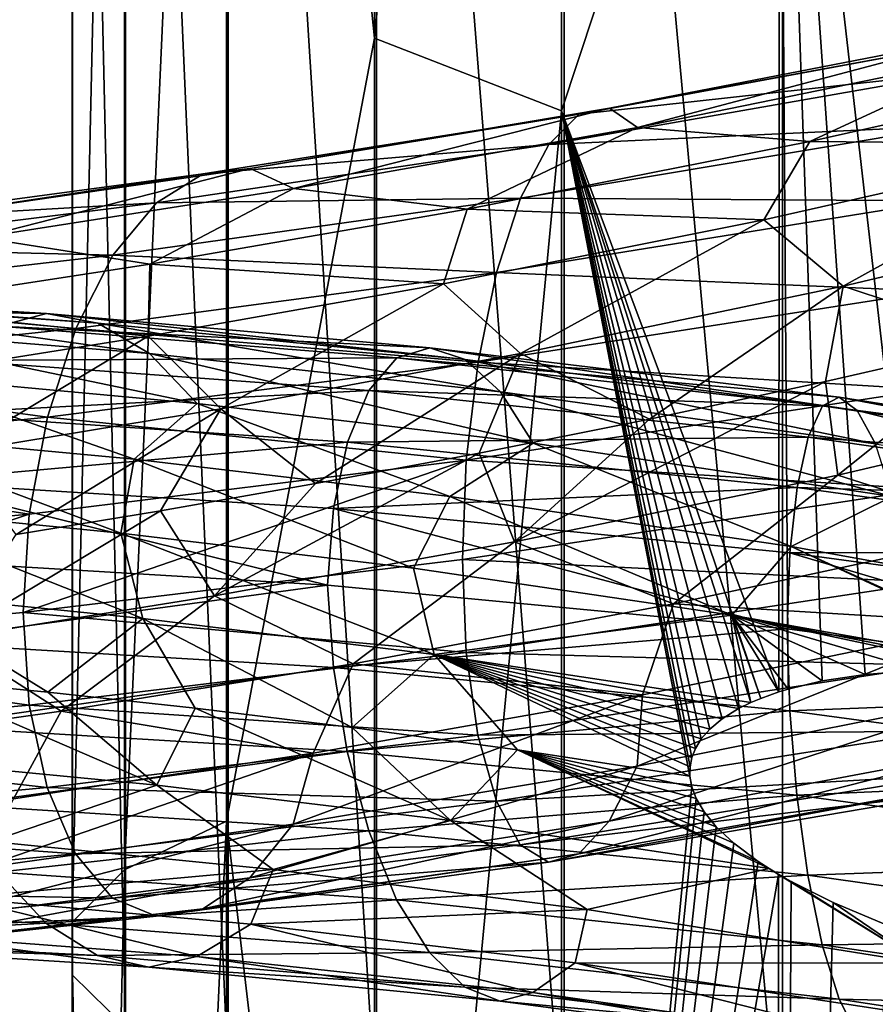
# Model space of a CAD drawing. Header units: metres. Extents: x -109 to 109, y -452 to 89.
# Tile 223 of 256: x -9 to -3, y -245 to -238. Entities that reach past the tile are written whole.
import ezdxf

# ---------------------------------------------------------------- set-up
doc = ezdxf.new("R2010")
doc.units = ezdxf.units.M
doc.layers.add('solid_k244270000c71_000_02', color=7, linetype='CONTINUOUS')

msp = doc.modelspace()

# ---------------------------------------------------------------- linework, layer by layer
at = {"layer": 'solid_k244270000c71_000_02'}
for points in [[(-6.320303, -223.605194, 859.377258), (-6.320303, -238.226547, 857.019226), (-7.364774, -228.048416, 860.236328)], [(-5.004338, -224.289871, 858.095764), (-6.320303, -238.226547, 857.019226), (-6.320303, -223.605194, 859.377258)], [(-5.004338, -224.289871, 858.095764), (-4.999055, -238.740402, 855.699951), (-6.320303, -238.226547, 857.019226)], [(-3.458888, -234.088364, 855.689087), (-4.999055, -238.740402, 855.699951), (-5.004338, -224.289871, 858.095764)], [(-7.364774, -228.048416, 860.236328), (-8.086726, -244.098663, 858.892517), (-8.086726, -228.261978, 861.848022)], [(-7.364774, -228.048416, 860.236328), (-7.364774, -243.75528, 857.303467), (-8.086726, -244.098663, 858.892517)], [(-6.320303, -238.226547, 857.019226), (-7.364774, -243.75528, 857.303467), (-7.364774, -228.048416, 860.236328)], [(-8.086726, -228.261978, 861.848022), (-8.454546, -244.466278, 860.59375), (-8.454546, -228.490616, 863.573364)], [(-8.086726, -228.261978, 861.848022), (-8.086726, -244.098663, 858.892517), (-8.454546, -244.466278, 860.59375)], [(-8.454546, -228.490616, 863.573364), (-8.452125, -244.84201, 862.332458), (-8.452125, -228.724289, 865.336792)], [(-8.454546, -228.490616, 863.573364), (-8.454546, -244.466278, 860.59375), (-8.452125, -244.84201, 862.332458)], [(-8.452125, -228.724289, 865.336792), (-8.079568, -245.209412, 864.032654), (-8.079568, -228.952789, 867.061157)], [(-8.452125, -228.724289, 865.336792), (-8.452125, -244.84201, 862.332458), (-8.079568, -245.209412, 864.032654)], [(-8.079568, -228.952789, 867.061157), (-7.353192, -245.552383, 865.619812), (-7.353192, -229.166107, 868.670898)], [(-8.079568, -228.952789, 867.061157), (-8.079568, -245.209412, 864.032654), (-7.353192, -245.552383, 865.619812)], [(-7.353192, -229.166107, 868.670898), (-6.304805, -245.855911, 867.024475), (-6.304805, -229.354889, 870.095459)], [(-7.353192, -229.166107, 868.670898), (-7.353192, -245.552383, 865.619812), (-6.304805, -245.855911, 867.024475)], [(-6.304805, -229.354889, 870.095459), (-4.980319, -246.106705, 868.185059), (-4.980319, -229.510864, 871.272583)], [(-6.304805, -229.354889, 870.095459), (-6.304805, -245.855911, 867.024475), (-4.980319, -246.106705, 868.185059)], [(-4.980319, -229.510864, 871.272583), (-3.437735, -246.293793, 869.050842), (-3.437735, -229.627228, 872.150635)], [(-4.980319, -229.510864, 871.272583), (-4.980319, -246.106705, 868.185059), (-3.437735, -246.293793, 869.050842)], [(-3.437735, -229.627228, 872.150635), (-1.744606, -246.408966, 869.583801), (-1.744606, -229.698853, 872.691162)], [(-3.437735, -229.627228, 872.150635), (-3.437735, -246.293793, 869.050842), (-1.744606, -246.408966, 869.583801)], [(-3.458888, -234.088364, 855.689087), (-3.462888, -242.841232, 853.902893), (-4.999055, -238.740402, 855.699951)], [(-3.398583, -242.821747, 853.878235), (-3.462888, -242.841232, 853.902893), (-3.458888, -234.088364, 855.689087)], [(-3.158262, -242.764343, 853.788269), (-3.398583, -242.821747, 853.878235), (-3.458888, -234.088364, 855.689087)], [(-2.855266, -242.71788, 853.681335), (-3.158262, -242.764343, 853.788269), (-3.458888, -234.088364, 855.689087)], [(-2.473017, -242.688492, 853.558594), (-2.855266, -242.71788, 853.681335), (-3.458888, -234.088364, 855.689087)], [(-1.767249, -234.29541, 855.092834), (-2.473017, -242.688492, 853.558594), (-3.458888, -234.088364, 855.689087)], [(-1.977623, -238.19986, 884.179749), (-4.462523, -238.856018, 882.810852), (-4.661144, -238.720474, 883.480408)], [(-1.977623, -238.19986, 884.179749), (-4.661144, -238.720474, 883.480408), (-2.068511, -238.245834, 884.891724)], [(-1.977623, -238.19986, 884.179749), (-1.893353, -238.333374, 883.485901), (-4.462523, -238.856018, 882.810852)], [(-6.320303, -238.226547, 857.019226), (-6.320303, -252.625839, 853.554443), (-7.364774, -243.75528, 857.303467)], [(-4.999055, -238.740402, 855.699951), (-6.320303, -252.625839, 853.554443), (-6.320303, -238.226547, 857.019226)], [(-2.068511, -238.245834, 884.891724), (-4.875361, -238.763687, 884.165649), (-2.159432, -238.463394, 885.571289)], [(-4.661144, -238.720474, 883.480408), (-4.875361, -238.763687, 884.165649), (-2.068511, -238.245834, 884.891724)], [(-3.245779, -238.956558, 882.536011), (-4.462523, -238.856018, 882.810852), (-1.893353, -238.333374, 883.485901)], [(-0.722674, -238.391327, 883.006592), (-3.245779, -238.956558, 882.536011), (-1.893353, -238.333374, 883.485901)], [(-1.19967, -238.975159, 882.41748), (-3.245779, -238.956558, 882.536011), (-0.722674, -238.391327, 883.006592)], [(-2.159432, -238.463394, 885.571289), (-5.089657, -238.97789, 884.817993), (-2.243801, -238.844498, 886.16748)], [(-4.875361, -238.763687, 884.165649), (-5.089657, -238.97789, 884.817993), (-2.159432, -238.463394, 885.571289)], [(-4.875361, -238.763687, 884.165649), (-7.529139, -239.183731, 882.960693), (-5.089657, -238.97789, 884.817993)], [(-7.198317, -239.147369, 882.323181), (-7.529139, -239.183731, 882.960693), (-4.875361, -238.763687, 884.165649)], [(-4.661144, -238.720474, 883.480408), (-6.891582, -239.288391, 881.697571), (-7.198317, -239.147369, 882.323181)], [(-4.661144, -238.720474, 883.480408), (-7.198317, -239.147369, 882.323181), (-4.875361, -238.763687, 884.165649)], [(-4.661144, -238.720474, 883.480408), (-4.462523, -238.856018, 882.810852), (-6.891582, -239.288391, 881.697571)], [(-4.999055, -238.740402, 855.699951), (-4.999055, -252.96637, 852.220215), (-6.320303, -252.625839, 853.554443)], [(-4.078333, -243.512192, 854.061279), (-4.999055, -252.96637, 852.220215), (-4.999055, -238.740402, 855.699951)], [(-4.091895, -243.437347, 854.086243), (-4.078333, -243.512192, 854.061279), (-4.999055, -238.740402, 855.699951)], [(-4.09132, -243.370392, 854.10144), (-4.091895, -243.437347, 854.086243), (-4.999055, -238.740402, 855.699951)], [(-4.078543, -243.305298, 854.109253), (-4.09132, -243.370392, 854.10144), (-4.999055, -238.740402, 855.699951)], [(-4.05297, -243.24054, 854.109924), (-4.078543, -243.305298, 854.109253), (-4.999055, -238.740402, 855.699951)], [(-4.011644, -243.173538, 854.102478), (-4.05297, -243.24054, 854.109924), (-4.999055, -238.740402, 855.699951)], [(-3.950652, -243.104019, 854.085266), (-4.011644, -243.173538, 854.102478), (-4.999055, -238.740402, 855.699951)], [(-3.864721, -243.032196, 854.056152), (-3.950652, -243.104019, 854.085266), (-4.999055, -238.740402, 855.699951)], [(-3.74818, -242.959579, 854.012878), (-3.864721, -243.032196, 854.056152), (-4.999055, -238.740402, 855.699951)], [(-3.661731, -242.916855, 853.979736), (-3.74818, -242.959579, 854.012878), (-4.999055, -238.740402, 855.699951)], [(-3.59193, -242.887222, 853.952759), (-3.661731, -242.916855, 853.979736), (-4.999055, -238.740402, 855.699951)], [(-3.462888, -242.841232, 853.902893), (-3.59193, -242.887222, 853.952759), (-4.999055, -238.740402, 855.699951)], [(-5.665453, -239.432983, 881.629822), (-6.891582, -239.288391, 881.697571), (-4.462523, -238.856018, 882.810852)], [(-3.245779, -238.956558, 882.536011), (-5.665453, -239.432983, 881.629822), (-4.462523, -238.856018, 882.810852)], [(-2.243801, -238.844498, 886.16748), (-5.28851, -239.355194, 885.388611), (-2.315577, -239.374298, 886.634705)], [(-5.089657, -238.97789, 884.817993), (-5.28851, -239.355194, 885.388611), (-2.243801, -238.844498, 886.16748)], [(-5.089657, -238.97789, 884.817993), (-7.86008, -239.390076, 883.564941), (-5.28851, -239.355194, 885.388611)], [(-7.529139, -239.183731, 882.960693), (-7.86008, -239.390076, 883.564941), (-5.089657, -238.97789, 884.817993)], [(-3.569554, -239.509201, 881.889709), (-5.665453, -239.432983, 881.629822), (-3.245779, -238.956558, 882.536011)], [(-1.19967, -238.975159, 882.41748), (-3.569554, -239.509201, 881.889709), (-3.245779, -238.956558, 882.536011)], [(-3.009656, -239.976089, 881.644836), (-3.569554, -239.509201, 881.889709), (-1.19967, -238.975159, 882.41748)], [(-3.009656, -239.976089, 881.644836), (-1.19967, -238.975159, 882.41748), (-0.635842, -239.415878, 882.085144)], [(-7.529139, -239.183731, 882.960693), (-9.948308, -239.509109, 881.315125), (-7.86008, -239.390076, 883.564941)], [(-9.51119, -239.483597, 880.74469), (-9.948308, -239.509109, 881.315125), (-7.529139, -239.183731, 882.960693)], [(-7.198317, -239.147369, 882.323181), (-9.105901, -239.633438, 880.180908), (-9.51119, -239.483597, 880.74469)], [(-7.198317, -239.147369, 882.323181), (-9.51119, -239.483597, 880.74469), (-7.529139, -239.183731, 882.960693)], [(-7.198317, -239.147369, 882.323181), (-6.891582, -239.288391, 881.697571), (-9.105901, -239.633438, 880.180908)], [(-7.905975, -239.821869, 880.314575), (-9.105901, -239.633438, 880.180908), (-6.891582, -239.288391, 881.697571)], [(-5.665453, -239.432983, 881.629822), (-7.905975, -239.821869, 880.314575), (-6.891582, -239.288391, 881.697571)], [(-7.86008, -239.390076, 883.564941), (-10.385583, -239.703293, 881.852051), (-8.167173, -239.759003, 884.090576)], [(-9.948308, -239.509109, 881.315125), (-10.385583, -239.703293, 881.852051), (-7.86008, -239.390076, 883.564941)], [(-5.28851, -239.355194, 885.388611), (-8.167173, -239.759003, 884.090576), (-5.457683, -239.880966, 885.833557)], [(-7.86008, -239.390076, 883.564941), (-8.167173, -239.759003, 884.090576), (-5.28851, -239.355194, 885.388611)], [(-5.28851, -239.355194, 885.388611), (-5.457683, -239.880966, 885.833557), (-2.315577, -239.374298, 886.634705)], [(-2.315577, -239.374298, 886.634705), (-5.457683, -239.880966, 885.833557), (-2.370915, -240.011459, 886.949463)], [(-5.831563, -239.960403, 880.964233), (-7.905975, -239.821869, 880.314575), (-5.665453, -239.432983, 881.629822)], [(-3.569554, -239.509201, 881.889709), (-5.831563, -239.960403, 880.964233), (-5.665453, -239.432983, 881.629822)], [(-3.009656, -239.976089, 881.644836), (-0.635842, -239.415878, 882.085144), (-1.858968, -240.358719, 881.680908)], [(-5.28959, -240.451462, 880.799255), (-5.831563, -239.960403, 880.964233), (-3.569554, -239.509201, 881.889709)], [(-5.28959, -240.451462, 880.799255), (-3.569554, -239.509201, 881.889709), (-3.009656, -239.976089, 881.644836)], [(-7.905975, -239.821869, 880.314575), (-9.895583, -240.127304, 878.628784), (-9.105901, -239.633438, 880.180908)], [(-10.385583, -239.703293, 881.852051), (-10.791348, -240.059387, 882.314941), (-8.167173, -239.759003, 884.090576)], [(-8.167173, -239.759003, 884.090576), (-10.791348, -240.059387, 882.314941), (-8.428431, -240.27626, 884.496887)], [(-8.167173, -239.759003, 884.090576), (-8.428431, -240.27626, 884.496887), (-5.457683, -239.880966, 885.833557)], [(-7.918909, -240.330643, 879.667908), (-9.895583, -240.127304, 878.628784), (-7.905975, -239.821869, 880.314575)], [(-5.457683, -239.880966, 885.833557), (-8.428431, -240.27626, 884.496887), (-5.58811, -240.514099, 886.130554)], [(-5.831563, -239.960403, 880.964233), (-7.918909, -240.330643, 879.667908), (-7.905975, -239.821869, 880.314575)], [(-5.457683, -239.880966, 885.833557), (-5.58811, -240.514099, 886.130554), (-2.370915, -240.011459, 886.949463)], [(-7.405729, -240.843094, 879.572083), (-7.918909, -240.330643, 879.667908), (-5.831563, -239.960403, 880.964233)], [(-7.405729, -240.843094, 879.572083), (-5.831563, -239.960403, 880.964233), (-5.28959, -240.451462, 880.799255)], [(-2.370915, -240.011459, 886.949463), (-5.58811, -240.514099, 886.130554), (-2.406521, -240.707199, 887.09436)], [(-5.28959, -240.451462, 880.799255), (-3.009656, -239.976089, 881.644836), (-4.37745, -240.915192, 880.954285)], [(-3.009656, -239.976089, 881.644836), (-3.134056, -240.649963, 881.376892), (-4.37745, -240.915192, 880.954285)], [(-3.009656, -239.976089, 881.644836), (-1.858968, -240.358719, 881.680908), (-3.134056, -240.649963, 881.376892)], [(-11.073149, -240.025848, 854.92804), (-8.636988, -240.171326, 853.096497), (-11.505776, -240.132385, 854.388184)], [(-10.791348, -240.059387, 882.314941), (-11.136549, -240.563858, 882.667603), (-8.428431, -240.27626, 884.496887)], [(-8.273335, -240.239151, 853.711792), (-8.636988, -240.171326, 853.096497), (-11.073149, -240.025848, 854.92804)], [(-10.606924, -240.07457, 855.471924), (-8.273335, -240.239151, 853.711792), (-11.073149, -240.025848, 854.92804)], [(-7.909815, -240.453278, 854.292603), (-8.273335, -240.239151, 853.711792), (-10.606924, -240.07457, 855.471924)], [(-10.140868, -240.271011, 855.981384), (-7.909815, -240.453278, 854.292603), (-10.606924, -240.07457, 855.471924)], [(-8.636988, -240.171326, 853.096497), (-8.974435, -240.258499, 852.490173), (-11.505776, -240.132385, 854.388184)], [(-7.918909, -240.330643, 879.667908), (-9.767641, -240.62381, 878.035706), (-9.895583, -240.127304, 878.628784)], [(-8.636988, -240.171326, 853.096497), (-5.930078, -240.412125, 851.711487), (-8.974435, -240.258499, 852.490173)], [(-5.680397, -240.494858, 852.379395), (-5.930078, -240.412125, 851.711487), (-8.636988, -240.171326, 853.096497)], [(-8.273335, -240.239151, 853.711792), (-5.680397, -240.494858, 852.379395), (-8.636988, -240.171326, 853.096497)], [(-8.428431, -240.27626, 884.496887), (-11.136549, -240.563858, 882.667603), (-8.629852, -240.901276, 884.763794)], [(-10.140868, -240.271011, 855.981384), (-9.708746, -240.607529, 856.417969), (-7.572762, -240.804871, 854.795105)], [(-10.140868, -240.271011, 855.981384), (-7.572762, -240.804871, 854.795105), (-7.909815, -240.453278, 854.292603)], [(-8.974435, -240.258499, 852.490173), (-6.161766, -240.484238, 851.056152), (-9.261516, -240.502823, 851.933777)], [(-5.930078, -240.412125, 851.711487), (-6.161766, -240.484238, 851.056152), (-8.974435, -240.258499, 852.490173)], [(-8.428431, -240.27626, 884.496887), (-8.629852, -240.901276, 884.763794), (-5.58811, -240.514099, 886.130554)], [(-5.430807, -240.722809, 853.012634), (-5.680397, -240.494858, 852.379395), (-8.273335, -240.239151, 853.711792)], [(-7.909815, -240.453278, 854.292603), (-5.430807, -240.722809, 853.012634), (-8.273335, -240.239151, 853.711792)], [(-9.291921, -241.154922, 877.998657), (-9.767641, -240.62381, 878.035706), (-7.918909, -240.330643, 879.667908)], [(-9.291921, -241.154922, 877.998657), (-7.918909, -240.330643, 879.667908), (-7.405729, -240.843094, 879.572083)], [(-3.046492, -241.3116, 881.364746), (-3.134056, -240.649963, 881.376892), (-1.858968, -240.358719, 881.680908)], [(-0.666716, -240.753922, 881.815735), (-3.046492, -241.3116, 881.364746), (-1.858968, -240.358719, 881.680908)], [(-5.930078, -240.412125, 851.711487), (-3.037642, -240.761139, 850.808838), (-6.161766, -240.484238, 851.056152)], [(-2.909745, -240.854004, 851.509094), (-3.037642, -240.761139, 850.808838), (-5.930078, -240.412125, 851.711487)], [(-5.680397, -240.494858, 852.379395), (-2.909745, -240.854004, 851.509094), (-5.930078, -240.412125, 851.711487)], [(-9.261516, -240.502823, 851.933777), (-6.358873, -240.714249, 850.457825), (-9.482847, -240.879501, 851.459106)], [(-6.161766, -240.484238, 851.056152), (-6.358873, -240.714249, 850.457825), (-9.261516, -240.502823, 851.933777)], [(-7.909815, -240.453278, 854.292603), (-7.572762, -240.804871, 854.795105), (-5.19939, -241.086227, 853.563477)], [(-7.909815, -240.453278, 854.292603), (-5.19939, -241.086227, 853.563477), (-5.430807, -240.722809, 853.012634)], [(-7.405729, -240.843094, 879.572083), (-5.28959, -240.451462, 880.799255), (-6.73706, -241.370987, 879.763672)], [(-5.28959, -240.451462, 880.799255), (-5.581575, -241.155273, 880.415161), (-6.73706, -241.370987, 879.763672)], [(-6.161766, -240.484238, 851.056152), (-3.156322, -240.823029, 850.123291), (-6.358873, -240.714249, 850.457825)], [(-3.037642, -240.761139, 850.808838), (-3.156322, -240.823029, 850.123291), (-6.161766, -240.484238, 851.056152)], [(-2.781894, -241.091385, 852.174316), (-2.909745, -240.854004, 851.509094), (-5.680397, -240.494858, 852.379395)], [(-5.430807, -240.722809, 853.012634), (-2.781894, -241.091385, 852.174316), (-5.680397, -240.494858, 852.379395)], [(-5.28959, -240.451462, 880.799255), (-4.37745, -240.915192, 880.954285), (-5.581575, -241.155273, 880.415161)], [(-11.136549, -240.563858, 882.667603), (-11.40269, -241.17691, 882.892883), (-8.629852, -240.901276, 884.763794)], [(-5.58811, -240.514099, 886.130554), (-8.629852, -240.901276, 884.763794), (-5.672032, -241.206085, 886.263367)], [(-5.58811, -240.514099, 886.130554), (-5.672032, -241.206085, 886.263367), (-2.406521, -240.707199, 887.09436)], [(-9.992209, -241.014297, 857.373169), (-8.017459, -241.199493, 855.67572), (-9.708746, -240.607529, 856.417969)], [(-8.017459, -241.199493, 855.67572), (-7.572762, -240.804871, 854.795105), (-9.708746, -240.607529, 856.417969)], [(-6.358873, -240.714249, 850.457825), (-6.510837, -241.078171, 849.950684), (-9.482847, -240.879501, 851.459106)], [(-6.358873, -240.714249, 850.457825), (-3.257289, -241.043365, 849.498962), (-6.510837, -241.078171, 849.950684)], [(-3.156322, -240.823029, 850.123291), (-3.257289, -241.043365, 849.498962), (-6.358873, -240.714249, 850.457825)], [(-2.406521, -240.707199, 887.09436), (-5.672032, -241.206085, 886.263367), (-2.420085, -241.411301, 887.052368)], [(-5.330719, -241.781357, 880.507019), (-4.37745, -240.915192, 880.954285), (-3.134056, -240.649963, 881.376892)], [(-3.046492, -241.3116, 881.364746), (-5.330719, -241.781357, 880.507019), (-3.134056, -240.649963, 881.376892)], [(-5.430807, -240.722809, 853.012634), (-5.19939, -241.086227, 853.563477), (-2.663352, -241.462906, 852.754456)], [(-5.430807, -240.722809, 853.012634), (-2.663352, -241.462906, 852.754456), (-2.781894, -241.091385, 852.174316)], [(-3.037642, -240.761139, 850.808838), (-0.050516, -241.228958, 850.413452), (-3.156322, -240.823029, 850.123291)], [(-0.666716, -240.753922, 881.815735), (-1.813069, -241.705582, 881.799194), (-3.046492, -241.3116, 881.364746)], [(-0.048389, -241.326767, 851.124634), (-0.050516, -241.228958, 850.413452), (-3.037642, -240.761139, 850.808838)], [(-2.909745, -240.854004, 851.509094), (-0.048389, -241.326767, 851.124634), (-3.037642, -240.761139, 850.808838)], [(-9.291921, -241.154922, 877.998657), (-7.405729, -240.843094, 879.572083), (-8.850616, -241.730057, 878.15033)], [(-7.405729, -240.843094, 879.572083), (-7.831223, -241.5625, 879.006104), (-8.850616, -241.730057, 878.15033)], [(-8.017459, -241.199493, 855.67572), (-5.788925, -241.46254, 854.344238), (-7.572762, -240.804871, 854.795105)], [(-7.405729, -240.843094, 879.572083), (-6.73706, -241.370987, 879.763672), (-7.831223, -241.5625, 879.006104)], [(-5.788925, -241.46254, 854.344238), (-5.19939, -241.086227, 853.563477), (-7.572762, -240.804871, 854.795105)], [(-3.156322, -240.823029, 850.123291), (-0.052489, -241.285919, 849.717407), (-3.257289, -241.043365, 849.498962)], [(-0.050516, -241.228958, 850.413452), (-0.052489, -241.285919, 849.717407), (-3.156322, -240.823029, 850.123291)], [(-0.046263, -241.568756, 851.800354), (-0.048389, -241.326767, 851.124634), (-2.909745, -240.854004, 851.509094)], [(-2.781894, -241.091385, 852.174316), (-0.046263, -241.568756, 851.800354), (-2.909745, -240.854004, 851.509094)], [(-8.629852, -240.901276, 884.763794), (-11.40269, -241.17691, 882.892883), (-8.759456, -241.586121, 884.876709)], [(-9.482847, -240.879501, 851.459106), (-6.510837, -241.078171, 849.950684), (-9.62526, -241.357681, 851.095703)], [(-8.629852, -240.901276, 884.763794), (-8.759456, -241.586121, 884.876709), (-5.672032, -241.206085, 886.263367)], [(-5.330719, -241.781357, 880.507019), (-5.581575, -241.155273, 880.415161), (-4.37745, -240.915192, 880.954285)], [(-8.111423, -241.720856, 856.162415), (-8.017459, -241.199493, 855.67572), (-9.992209, -241.014297, 857.373169)], [(-9.934224, -241.54303, 857.818604), (-8.111423, -241.720856, 856.162415), (-9.992209, -241.014297, 857.373169)], [(-3.257289, -241.043365, 849.498962), (-3.335131, -241.398727, 848.971436), (-6.510837, -241.078171, 849.950684)], [(-3.257289, -241.043365, 849.498962), (-0.054168, -241.501663, 849.08374), (-3.335131, -241.398727, 848.971436)], [(-0.052489, -241.285919, 849.717407), (-0.054168, -241.501663, 849.08374), (-3.257289, -241.043365, 849.498962)], [(-6.510837, -241.078171, 849.950684), (-6.608616, -241.546036, 849.566162), (-9.62526, -241.357681, 851.095703)], [(-6.510837, -241.078171, 849.950684), (-3.335131, -241.398727, 848.971436), (-6.608616, -241.546036, 849.566162)], [(-5.788925, -241.46254, 854.344238), (-3.376247, -241.816071, 853.416443), (-5.19939, -241.086227, 853.563477)], [(-3.376247, -241.816071, 853.416443), (-2.663352, -241.462906, 852.754456), (-5.19939, -241.086227, 853.563477)], [(-11.40269, -241.17691, 882.892883), (-11.573936, -241.85141, 882.978699), (-8.759456, -241.586121, 884.876709)], [(-8.111423, -241.720856, 856.162415), (-6.045521, -241.968842, 854.835205), (-8.017459, -241.199493, 855.67572)], [(-6.045521, -241.968842, 854.835205), (-5.788925, -241.46254, 854.344238), (-8.017459, -241.199493, 855.67572)], [(-7.449007, -242.164551, 879.266785), (-6.73706, -241.370987, 879.763672), (-5.581575, -241.155273, 880.415161)], [(-5.330719, -241.781357, 880.507019), (-7.449007, -242.164551, 879.266785), (-5.581575, -241.155273, 880.415161)], [(-5.672032, -241.206085, 886.263367), (-8.801754, -242.281052, 884.823669), (-5.698063, -241.906418, 886.217529)], [(-5.672032, -241.206085, 886.263367), (-8.759456, -241.586121, 884.876709), (-8.801754, -242.281052, 884.823669)], [(-5.672032, -241.206085, 886.263367), (-5.698063, -241.906418, 886.217529), (-2.420085, -241.411301, 887.052368)], [(-3.046492, -241.3116, 881.364746), (-4.208355, -242.219803, 881.145203), (-5.330719, -241.781357, 880.507019)], [(-3.046492, -241.3116, 881.364746), (-1.813069, -241.705582, 881.799194), (-4.208355, -242.219803, 881.145203)], [(-9.62526, -241.357681, 851.095703), (-6.651854, -242.08754, 849.339539), (-9.684292, -241.906448, 850.878723)], [(-9.62526, -241.357681, 851.095703), (-6.608616, -241.546036, 849.566162), (-6.651854, -242.08754, 849.339539)], [(-7.449007, -242.164551, 879.266785), (-7.831223, -241.5625, 879.006104), (-6.73706, -241.370987, 879.763672)], [(-3.335131, -241.398727, 848.971436), (-3.385218, -241.859711, 848.573425), (-6.608616, -241.546036, 849.566162)], [(-2.420085, -241.411301, 887.052368), (-5.698063, -241.906418, 886.217529), (-2.406766, -242.069321, 886.819702)], [(-3.335131, -241.398727, 848.971436), (-0.055463, -241.852997, 848.548523), (-3.385218, -241.859711, 848.573425)], [(-0.054168, -241.501663, 849.08374), (-0.055463, -241.852997, 848.548523), (-3.335131, -241.398727, 848.971436)], [(-6.045521, -241.968842, 854.835205), (-3.797074, -242.299088, 853.87384), (-5.788925, -241.46254, 854.344238)], [(-3.797074, -242.299088, 853.87384), (-3.376247, -241.816071, 853.416443), (-5.788925, -241.46254, 854.344238)], [(-3.376247, -241.816071, 853.416443), (-0.857057, -242.269608, 852.915222), (-2.663352, -241.462906, 852.754456)], [(-7.956311, -242.322906, 856.255066), (-8.111423, -241.720856, 856.162415), (-9.934224, -241.54303, 857.818604)], [(-7.956311, -242.322906, 856.255066), (-9.934224, -241.54303, 857.818604), (-9.768043, -242.139908, 857.911072)], [(-6.608616, -241.546036, 849.566162), (-3.404719, -242.397095, 848.338196), (-6.651854, -242.08754, 849.339539)], [(-6.608616, -241.546036, 849.566162), (-3.385218, -241.859711, 848.573425), (-3.404719, -242.397095, 848.338196)], [(-8.759456, -241.586121, 884.876709), (-11.628716, -242.538513, 882.918213), (-8.801754, -242.281052, 884.823669)], [(-8.759456, -241.586121, 884.876709), (-11.573936, -241.85141, 882.978699), (-11.628716, -242.538513, 882.918213)], [(-9.334692, -242.465378, 877.679565), (-8.850616, -241.730057, 878.15033), (-7.831223, -241.5625, 879.006104)], [(-7.449007, -242.164551, 879.266785), (-9.334692, -242.465378, 877.679565), (-7.831223, -241.5625, 879.006104)], [(-5.898401, -242.577805, 854.931458), (-6.045521, -241.968842, 854.835205), (-8.111423, -241.720856, 856.162415)], [(-5.898401, -242.577805, 854.931458), (-8.111423, -241.720856, 856.162415), (-7.956311, -242.322906, 856.255066)], [(-1.96217, -242.356964, 882.089355), (-4.208355, -242.219803, 881.145203), (-1.813069, -241.705582, 881.799194)], [(-5.330719, -241.781357, 880.507019), (-6.471611, -242.642914, 880.084167), (-7.449007, -242.164551, 879.266785)], [(-5.330719, -241.781357, 880.507019), (-4.208355, -242.219803, 881.145203), (-6.471611, -242.642914, 880.084167)], [(-3.797074, -242.299088, 853.87384), (-1.437838, -242.718796, 853.30011), (-3.376247, -241.816071, 853.416443)], [(-3.376247, -241.816071, 853.416443), (-1.437838, -242.718796, 853.30011), (-1.382593, -242.723938, 853.289429)], [(-3.376247, -241.816071, 853.416443), (-1.382593, -242.723938, 853.289429), (-0.857057, -242.269608, 852.915222)], [(-3.385218, -241.859711, 848.573425), (-0.059103, -242.845963, 847.906555), (-3.404719, -242.397095, 848.338196)], [(-0.055463, -241.852997, 848.548523), (-0.056296, -242.310806, 848.144958), (-3.385218, -241.859711, 848.573425)], [(-3.385218, -241.859711, 848.573425), (-0.056296, -242.310806, 848.144958), (-0.059103, -242.845963, 847.906555)], [(-9.684292, -241.906448, 850.878723), (-6.651854, -242.08754, 849.339539), (-9.626241, -242.490326, 850.814148)], [(-5.698063, -241.906418, 886.217529), (-8.801754, -242.281052, 884.823669), (-5.672609, -242.562912, 885.985535)], [(-5.698063, -241.906418, 886.217529), (-5.672609, -242.562912, 885.985535), (-2.406766, -242.069321, 886.819702)], [(-5.898401, -242.577805, 854.931458), (-3.797074, -242.299088, 853.87384), (-6.045521, -241.968842, 854.835205)], [(-6.651854, -242.08754, 849.339539), (-6.609289, -242.668915, 849.283325), (-9.626241, -242.490326, 850.814148)], [(-6.651854, -242.08754, 849.339539), (-3.404719, -242.397095, 848.338196), (-6.609289, -242.668915, 849.283325)], [(-2.406766, -242.069321, 886.819702), (-5.672609, -242.562912, 885.985535), (-2.371374, -242.654419, 886.416382)], [(-9.768043, -242.139908, 857.911072), (-9.588418, -242.751236, 857.717834), (-8.62684, -242.844284, 856.789246)], [(-7.956311, -242.322906, 856.255066), (-9.768043, -242.139908, 857.911072), (-8.62684, -242.844284, 856.789246)], [(-7.449007, -242.164551, 879.266785), (-8.533318, -242.978287, 878.648926), (-9.334692, -242.465378, 877.679565)], [(-7.449007, -242.164551, 879.266785), (-6.471611, -242.642914, 880.084167), (-8.533318, -242.978287, 878.648926)], [(-4.427444, -242.863464, 881.402161), (-6.471611, -242.642914, 880.084167), (-4.208355, -242.219803, 881.145203)], [(-1.96217, -242.356964, 882.089355), (-4.427444, -242.863464, 881.402161), (-4.208355, -242.219803, 881.145203)], [(-8.801754, -242.281052, 884.823669), (-11.628716, -242.538513, 882.918213), (-8.760347, -242.934113, 884.596313)], [(-8.801754, -242.281052, 884.823669), (-8.760347, -242.934113, 884.596313), (-5.672609, -242.562912, 885.985535)], [(-5.898401, -242.577805, 854.931458), (-3.661731, -242.916855, 853.979736), (-3.797074, -242.299088, 853.87384)], [(-3.797074, -242.299088, 853.87384), (-3.661731, -242.916855, 853.979736), (-3.59193, -242.887222, 853.952759)], [(-3.797074, -242.299088, 853.87384), (-3.59193, -242.887222, 853.952759), (-3.462888, -242.841232, 853.902893)], [(-3.797074, -242.299088, 853.87384), (-3.462888, -242.841232, 853.902893), (-3.398583, -242.821747, 853.878235)], [(-3.797074, -242.299088, 853.87384), (-3.398583, -242.821747, 853.878235), (-3.158262, -242.764343, 853.788269)], [(-3.797074, -242.299088, 853.87384), (-3.158262, -242.764343, 853.788269), (-2.855266, -242.71788, 853.681335)], [(-3.797074, -242.299088, 853.87384), (-2.855266, -242.71788, 853.681335), (-2.473017, -242.688492, 853.558594)], [(-3.797074, -242.299088, 853.87384), (-2.473017, -242.688492, 853.558594), (-1.986461, -242.685867, 853.423462)], [(-3.797074, -242.299088, 853.87384), (-1.986461, -242.685867, 853.423462), (-1.776544, -242.694382, 853.37262)], [(-3.797074, -242.299088, 853.87384), (-1.776544, -242.694382, 853.37262), (-1.437838, -242.718796, 853.30011)], [(-7.956311, -242.322906, 856.255066), (-8.62684, -242.844284, 856.789246), (-7.586044, -242.957321, 855.954895)], [(-7.956311, -242.322906, 856.255066), (-7.586044, -242.957321, 855.954895), (-6.478571, -243.092255, 855.223694)], [(-5.898401, -242.577805, 854.931458), (-7.956311, -242.322906, 856.255066), (-6.478571, -243.092255, 855.223694)], [(-4.46438, -243.366409, 881.88678), (-4.427444, -242.863464, 881.402161), (-1.96217, -242.356964, 882.089355)], [(-1.89414, -242.858429, 882.57312), (-4.46438, -243.366409, 881.88678), (-1.96217, -242.356964, 882.089355)], [(-3.404719, -242.397095, 848.338196), (-3.385563, -242.976257, 848.288513), (-6.609289, -242.668915, 849.283325)], [(-3.404719, -242.397095, 848.338196), (-0.059103, -242.845963, 847.906555), (-3.385563, -242.976257, 848.288513)], [(-9.334692, -242.465378, 877.679565), (-8.533318, -242.978287, 878.648926), (-10.32712, -243.231018, 876.878357)], [(-9.626241, -242.490326, 850.814148), (-6.609289, -242.668915, 849.283325), (-9.484682, -243.082901, 850.911499)], [(-11.628716, -242.538513, 882.918213), (-11.575113, -243.187302, 882.696472), (-8.760347, -242.934113, 884.596313)], [(-5.672609, -242.562912, 885.985535), (-8.760347, -242.934113, 884.596313), (-5.589191, -243.146896, 885.591248)], [(-5.898401, -242.577805, 854.931458), (-6.478571, -243.092255, 855.223694), (-5.310949, -243.251602, 854.599731)], [(-5.898401, -242.577805, 854.931458), (-4.091895, -243.437347, 854.086243), (-4.09132, -243.370392, 854.10144)], [(-5.898401, -242.577805, 854.931458), (-5.310949, -243.251602, 854.599731), (-4.091895, -243.437347, 854.086243)], [(-5.898401, -242.577805, 854.931458), (-4.09132, -243.370392, 854.10144), (-4.078543, -243.305298, 854.109253)], [(-5.898401, -242.577805, 854.931458), (-4.078543, -243.305298, 854.109253), (-4.05297, -243.24054, 854.109924)], [(-5.898401, -242.577805, 854.931458), (-4.05297, -243.24054, 854.109924), (-4.011644, -243.173538, 854.102478)], [(-5.898401, -242.577805, 854.931458), (-4.011644, -243.173538, 854.102478), (-3.950652, -243.104019, 854.085266)], [(-5.898401, -242.577805, 854.931458), (-3.950652, -243.104019, 854.085266), (-3.864721, -243.032196, 854.056152)], [(-5.898401, -242.577805, 854.931458), (-3.864721, -243.032196, 854.056152), (-3.74818, -242.959579, 854.012878)], [(-5.898401, -242.577805, 854.931458), (-3.74818, -242.959579, 854.012878), (-3.661731, -242.916855, 853.979736)], [(-5.672609, -242.562912, 885.985535), (-5.589191, -243.146896, 885.591248), (-2.371374, -242.654419, 886.416382)], [(-6.754019, -243.275101, 880.296875), (-8.533318, -242.978287, 878.648926), (-6.471611, -242.642914, 880.084167)], [(-4.427444, -242.863464, 881.402161), (-6.754019, -243.275101, 880.296875), (-6.471611, -242.642914, 880.084167)], [(-2.371374, -242.654419, 886.416382), (-5.589191, -243.146896, 885.591248), (-2.316217, -243.11972, 885.879211)], [(-6.609289, -242.668915, 849.283325), (-6.512096, -243.262863, 849.400513), (-9.484682, -243.082901, 850.911499)], [(-6.609289, -242.668915, 849.283325), (-3.385563, -242.976257, 848.288513), (-6.512096, -243.262863, 849.400513)], [(-9.688572, -243.322739, 857.537842), (-7.858052, -243.498962, 855.891479), (-9.588418, -242.751236, 857.717834)], [(-7.858052, -243.498962, 855.891479), (-8.62684, -242.844284, 856.789246), (-9.588418, -242.751236, 857.717834)], [(-7.858052, -243.498962, 855.891479), (-7.586044, -242.957321, 855.954895), (-8.62684, -242.844284, 856.789246)], [(-6.894449, -243.774673, 880.764038), (-6.754019, -243.275101, 880.296875), (-4.427444, -242.863464, 881.402161)], [(-4.46438, -243.366409, 881.88678), (-6.894449, -243.774673, 880.764038), (-4.427444, -242.863464, 881.402161)], [(-4.663233, -243.754242, 882.449158), (-4.46438, -243.366409, 881.88678), (-1.89414, -242.858429, 882.57312)], [(-1.978509, -243.250534, 883.161072), (-4.663233, -243.754242, 882.449158), (-1.89414, -242.858429, 882.57312)], [(-0.059103, -242.845963, 847.906555), (-0.056302, -243.424606, 847.857117), (-3.385563, -242.976257, 848.288513)], [(-8.760347, -242.934113, 884.596313), (-11.575113, -243.187302, 882.696472), (-8.631522, -243.517136, 884.219543)], [(-8.760347, -242.934113, 884.596313), (-8.631522, -243.517136, 884.219543), (-5.589191, -243.146896, 885.591248)], [(-8.870462, -243.59552, 878.807739), (-10.32712, -243.231018, 876.878357), (-8.533318, -242.978287, 878.648926)], [(-6.754019, -243.275101, 880.296875), (-8.870462, -243.59552, 878.807739), (-8.533318, -242.978287, 878.648926)], [(-7.858052, -243.498962, 855.891479), (-5.782979, -243.750351, 854.581116), (-7.586044, -242.957321, 855.954895)], [(-5.782979, -243.750351, 854.581116), (-6.478571, -243.092255, 855.223694), (-7.586044, -242.957321, 855.954895)], [(-3.385563, -242.976257, 848.288513), (-3.335777, -243.571274, 848.417236), (-6.512096, -243.262863, 849.400513)], [(-3.385563, -242.976257, 848.288513), (-0.056302, -243.424606, 847.857117), (-3.335777, -243.571274, 848.417236)], [(-9.484682, -243.082901, 850.911499), (-6.512096, -243.262863, 849.400513), (-9.264074, -243.637894, 851.154724)], [(-5.589191, -243.146896, 885.591248), (-8.631522, -243.517136, 884.219543), (-5.45919, -243.612259, 885.069031)], [(-5.782979, -243.750351, 854.581116), (-5.310949, -243.251602, 854.599731), (-6.478571, -243.092255, 855.223694)], [(-5.589191, -243.146896, 885.591248), (-5.45919, -243.612259, 885.069031), (-2.316217, -243.11972, 885.879211)], [(-2.316217, -243.11972, 885.879211), (-5.45919, -243.612259, 885.069031), (-2.244589, -243.427063, 885.243164)], [(-11.575113, -243.187302, 882.696472), (-11.404896, -243.769592, 882.345032), (-8.631522, -243.517136, 884.219543)], [(-6.512096, -243.262863, 849.400513), (-6.360629, -243.823318, 849.674927), (-9.264074, -243.637894, 851.154724)], [(-9.109688, -244.086929, 879.239746), (-8.870462, -243.59552, 878.807739), (-6.754019, -243.275101, 880.296875)], [(-6.894449, -243.774673, 880.764038), (-9.109688, -244.086929, 879.239746), (-6.754019, -243.275101, 880.296875)], [(-6.512096, -243.262863, 849.400513), (-3.335777, -243.571274, 848.417236), (-6.360629, -243.823318, 849.674927)], [(-5.782979, -243.750351, 854.581116), (-3.533343, -244.088425, 853.646057), (-5.310949, -243.251602, 854.599731)], [(-5.310949, -243.251602, 854.599731), (-3.533343, -244.088425, 853.646057), (-3.608964, -244.03949, 853.693542)], [(-5.310949, -243.251602, 854.599731), (-3.608964, -244.03949, 853.693542), (-3.782297, -243.910248, 853.809875)], [(-5.310949, -243.251602, 854.599731), (-3.782297, -243.910248, 853.809875), (-3.905946, -243.794067, 853.901489)], [(-5.310949, -243.251602, 854.599731), (-3.905946, -243.794067, 853.901489), (-3.991519, -243.689194, 853.972046)], [(-5.310949, -243.251602, 854.599731), (-3.991519, -243.689194, 853.972046), (-4.046929, -243.595078, 854.024475)], [(-5.310949, -243.251602, 854.599731), (-4.046929, -243.595078, 854.024475), (-4.078333, -243.512192, 854.061279)], [(-5.310949, -243.251602, 854.599731), (-4.078333, -243.512192, 854.061279), (-4.091895, -243.437347, 854.086243)], [(-4.877528, -243.983978, 883.096191), (-4.663233, -243.754242, 882.449158), (-1.978509, -243.250534, 883.161072)], [(-2.06943, -243.484283, 883.835144), (-4.877528, -243.983978, 883.096191), (-1.978509, -243.250534, 883.161072)], [(-9.688572, -243.322739, 857.537842), (-9.0328, -243.897537, 856.37146), (-7.858052, -243.498962, 855.891479)], [(-7.201542, -244.153259, 881.281616), (-6.894449, -243.774673, 880.764038), (-4.46438, -243.366409, 881.88678)], [(-4.663233, -243.754242, 882.449158), (-7.201542, -244.153259, 881.281616), (-4.46438, -243.366409, 881.88678)], [(-5.45919, -243.612259, 885.069031), (-5.290366, -243.920883, 884.453186), (-2.244589, -243.427063, 885.243164)], [(-2.244589, -243.427063, 885.243164), (-5.290366, -243.920883, 884.453186), (-2.160318, -243.547287, 884.545837)], [(-0.056302, -243.424606, 847.857117), (-0.055474, -244.020264, 847.988647), (-3.335777, -243.571274, 848.417236)], [(-5.091745, -244.043579, 883.780273), (-4.877528, -243.983978, 883.096191), (-2.06943, -243.484283, 883.835144)], [(-2.160318, -243.547287, 884.545837), (-5.091745, -244.043579, 883.780273), (-2.06943, -243.484283, 883.835144)], [(-8.631522, -243.517136, 884.219543), (-11.404896, -243.769592, 882.345032), (-8.430758, -243.984009, 883.725342)], [(-7.858052, -243.498962, 855.891479), (-9.0328, -243.897537, 856.37146), (-7.036137, -244.09584, 854.849854)], [(-8.631522, -243.517136, 884.219543), (-8.430758, -243.984009, 883.725342), (-5.45919, -243.612259, 885.069031)], [(-7.858052, -243.498962, 855.891479), (-7.036137, -244.09584, 854.849854), (-5.782979, -243.750351, 854.581116)], [(-5.290366, -243.920883, 884.453186), (-5.091745, -244.043579, 883.780273), (-2.160318, -243.547287, 884.545837)], [(-4.078333, -243.512192, 854.061279), (-4.046929, -243.595078, 854.024475), (-4.999055, -252.96637, 852.220215)], [(-5.45919, -243.612259, 885.069031), (-8.430758, -243.984009, 883.725342), (-5.290366, -243.920883, 884.453186)], [(-3.335777, -243.571274, 848.417236), (-3.258188, -244.135513, 848.710205), (-6.360629, -243.823318, 849.674927)], [(-4.046929, -243.595078, 854.024475), (-3.991519, -243.689194, 853.972046), (-4.999055, -252.96637, 852.220215)], [(-3.335777, -243.571274, 848.417236), (-0.055474, -244.020264, 847.988647), (-3.258188, -244.135513, 848.710205)], [(-9.264074, -243.637894, 851.154724), (-6.360629, -243.823318, 849.674927), (-8.977585, -244.114243, 851.532043)], [(-3.991519, -243.689194, 853.972046), (-3.905946, -243.794067, 853.901489), (-4.999055, -252.96637, 852.220215)], [(-11.404896, -243.769592, 882.345032), (-11.139626, -244.239426, 881.890808), (-8.430758, -243.984009, 883.725342)], [(-9.515452, -244.451508, 879.694885), (-9.109688, -244.086929, 879.239746), (-6.894449, -243.774673, 880.764038)], [(-7.201542, -244.153259, 881.281616), (-9.515452, -244.451508, 879.694885), (-6.894449, -243.774673, 880.764038)], [(-7.364774, -243.75528, 857.303467), (-8.086726, -259.641571, 854.655457), (-8.086726, -244.098663, 858.892517)], [(-7.364774, -243.75528, 857.303467), (-7.364774, -259.170624, 853.099365), (-8.086726, -259.641571, 854.655457)], [(-7.532484, -244.374008, 881.880737), (-7.201542, -244.153259, 881.281616), (-4.663233, -243.754242, 882.449158)], [(-4.877528, -243.983978, 883.096191), (-7.532484, -244.374008, 881.880737), (-4.663233, -243.754242, 882.449158)], [(-6.320303, -252.625839, 853.554443), (-7.364774, -259.170624, 853.099365), (-7.364774, -243.75528, 857.303467)], [(-5.782979, -243.750351, 854.581116), (-7.036137, -244.09584, 854.849854), (-4.819002, -244.378845, 853.692139)], [(-5.782979, -243.750351, 854.581116), (-4.819002, -244.378845, 853.692139), (-3.533343, -244.088425, 853.646057)], [(-6.360629, -243.823318, 849.674927), (-6.163929, -244.308975, 850.093018), (-8.977585, -244.114243, 851.532043)], [(-6.360629, -243.823318, 849.674927), (-3.258188, -244.135513, 848.710205), (-6.163929, -244.308975, 850.093018)], [(-3.905946, -243.794067, 853.901489), (-3.782297, -243.910248, 853.809875), (-4.999055, -252.96637, 852.220215)], [(-9.258966, -244.296387, 855.880859), (-7.036137, -244.09584, 854.849854), (-9.0328, -243.897537, 856.37146)], [(-3.782297, -243.910248, 853.809875), (-3.608964, -244.03949, 853.693542), (-4.999055, -252.96637, 852.220215)], [(-8.430758, -243.984009, 883.725342), (-8.17004, -244.296616, 883.146423), (-5.290366, -243.920883, 884.453186)], [(-5.290366, -243.920883, 884.453186), (-8.17004, -244.296616, 883.146423), (-5.091745, -244.043579, 883.780273)], [(-8.430758, -243.984009, 883.725342), (-11.139626, -244.239426, 881.890808), (-8.17004, -244.296616, 883.146423)], [(-8.17004, -244.296616, 883.146423), (-7.863306, -244.425598, 882.517212), (-5.091745, -244.043579, 883.780273)], [(-7.863306, -244.425598, 882.517212), (-7.532484, -244.374008, 881.880737), (-4.877528, -243.983978, 883.096191)], [(-5.091745, -244.043579, 883.780273), (-7.863306, -244.425598, 882.517212), (-4.877528, -243.983978, 883.096191)], [(-3.608964, -244.03949, 853.693542), (-3.465206, -244.129715, 853.604736), (-4.999055, -252.96637, 852.220215)], [(-3.608964, -244.03949, 853.693542), (-3.533343, -244.088425, 853.646057), (-3.465206, -244.129715, 853.604736)], [(-0.055474, -244.020264, 847.988647), (-0.054183, -244.586426, 848.286926), (-3.258188, -244.135513, 848.710205)], [(-8.977585, -244.114243, 851.532043), (-8.640532, -244.475037, 852.026978), (-11.077693, -244.373596, 853.862183)], [(-9.258966, -244.296387, 855.880859), (-7.193412, -244.480972, 854.326843), (-7.036137, -244.09584, 854.849854)], [(-8.977585, -244.114243, 851.532043), (-6.163929, -244.308975, 850.093018), (-8.640532, -244.475037, 852.026978)], [(-8.086726, -244.098663, 858.892517), (-8.454546, -260.145752, 856.321289), (-8.454546, -244.466278, 860.59375)], [(-8.086726, -244.098663, 858.892517), (-8.086726, -259.641571, 854.655457), (-8.454546, -260.145752, 856.321289)], [(-7.193412, -244.480972, 854.326843), (-4.819002, -244.378845, 853.692139), (-7.036137, -244.09584, 854.849854)], [(-2.451215, -244.757538, 852.927307), (-3.533343, -244.088425, 853.646057), (-4.819002, -244.378845, 853.692139)], [(-2.451215, -244.757538, 852.927307), (-3.465206, -244.129715, 853.604736), (-3.533343, -244.088425, 853.646057)], [(-9.952728, -244.658478, 880.22699), (-9.515452, -244.451508, 879.694885), (-7.201542, -244.153259, 881.281616)], [(-7.532484, -244.374008, 881.880737), (-9.952728, -244.658478, 880.22699), (-7.201542, -244.153259, 881.281616)], [(-3.258188, -244.135513, 848.710205), (-3.15743, -244.627533, 849.152832), (-6.163929, -244.308975, 850.093018)], [(-3.465206, -244.129715, 853.604736), (-3.458888, -259.123077, 849.417969), (-4.999055, -252.96637, 852.220215)], [(-3.377214, -244.179764, 853.553162), (-3.458888, -259.123077, 849.417969), (-3.465206, -244.129715, 853.604736)], [(-2.451215, -244.757538, 852.927307), (-3.377214, -244.179764, 853.553162), (-3.465206, -244.129715, 853.604736)], [(-3.377214, -244.179764, 853.553162), (-3.079612, -244.328613, 853.392334), (-3.458888, -259.123077, 849.417969)], [(-2.451215, -244.757538, 852.927307), (-3.079612, -244.328613, 853.392334), (-3.377214, -244.179764, 853.553162)], [(-3.258188, -244.135513, 848.710205), (-0.054183, -244.586426, 848.286926), (-3.15743, -244.627533, 849.152832)], [(-11.139626, -244.239426, 881.890808), (-10.795135, -244.55864, 881.364075), (-8.17004, -244.296616, 883.146423)], [(-8.17004, -244.296616, 883.146423), (-10.795135, -244.55864, 881.364075), (-7.863306, -244.425598, 882.517212)], [(-9.712785, -244.547791, 855.452026), (-7.575912, -244.710037, 853.824707), (-9.258966, -244.296387, 855.880859)], [(-7.575912, -244.710037, 853.824707), (-7.193412, -244.480972, 854.326843), (-9.258966, -244.296387, 855.880859)], [(-6.163929, -244.308975, 850.093018), (-5.932511, -244.682495, 850.636047), (-8.640532, -244.475037, 852.026978)], [(-6.163929, -244.308975, 850.093018), (-3.15743, -244.627533, 849.152832), (-5.932511, -244.682495, 850.636047)], [(-3.079612, -244.328613, 853.392334), (-2.693619, -244.490189, 853.210632), (-3.458888, -259.123077, 849.417969)], [(-2.451215, -244.757538, 852.927307), (-2.693619, -244.490189, 853.210632), (-3.079612, -244.328613, 853.392334)], [(-11.077693, -244.373596, 853.862183), (-8.640532, -244.475037, 852.026978), (-10.611637, -244.582153, 854.366821)], [(-10.389845, -244.697617, 880.796631), (-9.952728, -244.658478, 880.22699), (-7.532484, -244.374008, 881.880737)], [(-7.863306, -244.425598, 882.517212), (-10.389845, -244.697617, 880.796631), (-7.532484, -244.374008, 881.880737)], [(-7.193412, -244.480972, 854.326843), (-4.902647, -244.754166, 853.148743), (-4.819002, -244.378845, 853.692139)], [(-4.902647, -244.754166, 853.148743), (-2.451215, -244.757538, 852.927307), (-4.819002, -244.378845, 853.692139)], [(-10.795135, -244.55864, 881.364075), (-10.389845, -244.697617, 880.796631), (-7.863306, -244.425598, 882.517212)], [(-8.454546, -244.466278, 860.59375), (-8.452125, -260.661072, 858.023865), (-8.452125, -244.84201, 862.332458)], [(-8.454546, -244.466278, 860.59375), (-8.454546, -260.145752, 856.321289), (-8.452125, -260.661072, 858.023865)], [(-8.640532, -244.475037, 852.026978), (-8.277012, -244.702972, 852.602478), (-10.611637, -244.582153, 854.366821)], [(-8.640532, -244.475037, 852.026978), (-5.932511, -244.682495, 850.636047), (-8.277012, -244.702972, 852.602478)], [(-7.575912, -244.710037, 853.824707), (-5.201552, -244.964722, 852.586853), (-7.193412, -244.480972, 854.326843)], [(-5.201552, -244.964722, 852.586853), (-4.902647, -244.754166, 853.148743), (-7.193412, -244.480972, 854.326843)], [(-2.693619, -244.490189, 853.210632), (-2.18374, -244.669998, 853.010559), (-3.458888, -259.123077, 849.417969)], [(-10.611637, -244.582153, 854.366821), (-8.277012, -244.702972, 852.602478), (-10.145412, -244.64389, 854.909363)], [(-10.145412, -244.64389, 854.909363), (-7.91336, -244.785507, 853.216003), (-9.712785, -244.547791, 855.452026)], [(-7.91336, -244.785507, 853.216003), (-7.575912, -244.710037, 853.824707), (-9.712785, -244.547791, 855.452026)], [(-0.054183, -244.586426, 848.286926), (-0.052508, -245.081558, 848.737), (-3.15743, -244.627533, 849.152832)], [(-8.277012, -244.702972, 852.602478), (-7.91336, -244.785507, 853.216003), (-10.145412, -244.64389, 854.909363)], [(-3.15743, -244.627533, 849.152832), (-3.038888, -245.009705, 849.725037), (-5.932511, -244.682495, 850.636047)], [(-2.18374, -244.669998, 853.010559), (-1.780121, -244.794418, 852.881165), (-3.458888, -259.123077, 849.417969)], [(-3.15743, -244.627533, 849.152832), (-0.052508, -245.081558, 848.737), (-3.038888, -245.009705, 849.725037)], [(-5.932511, -244.682495, 850.636047), (-5.682921, -244.925491, 851.263611), (-8.277012, -244.702972, 852.602478)], [(-8.277012, -244.702972, 852.602478), (-5.682921, -244.925491, 851.263611), (-7.91336, -244.785507, 853.216003)], [(-7.91336, -244.785507, 853.216003), (-5.433241, -245.0242, 851.929443), (-7.575912, -244.710037, 853.824707)], [(-5.433241, -245.0242, 851.929443), (-5.201552, -244.964722, 852.586853), (-7.575912, -244.710037, 853.824707)], [(-5.932511, -244.682495, 850.636047), (-3.038888, -245.009705, 849.725037), (-5.682921, -244.925491, 851.263611)], [(-5.682921, -244.925491, 851.263611), (-5.433241, -245.0242, 851.929443), (-7.91336, -244.785507, 853.216003)], [(-5.201552, -244.964722, 852.586853), (-2.664459, -245.323837, 851.769653), (-4.902647, -244.754166, 853.148743)], [(-4.902647, -244.754166, 853.148743), (-2.458839, -245.127274, 852.375793), (-2.451215, -244.757538, 852.927307)], [(-2.664459, -245.323837, 851.769653), (-2.458839, -245.127274, 852.375793), (-4.902647, -244.754166, 853.148743)], [(-1.780121, -244.794418, 852.881165), (-1.767249, -259.640808, 848.671326), (-3.458888, -259.123077, 849.417969)], [(-8.452125, -244.84201, 862.332458), (-8.079568, -261.164948, 859.688721), (-8.079568, -245.209412, 864.032654)], [(-8.452125, -244.84201, 862.332458), (-8.452125, -260.661072, 858.023865), (-8.079568, -261.164948, 859.688721)], [(-5.682921, -244.925491, 851.263611), (-2.911037, -245.262909, 850.384399), (-5.433241, -245.0242, 851.929443)], [(-3.038888, -245.009705, 849.725037), (-2.911037, -245.262909, 850.384399), (-5.682921, -244.925491, 851.263611)], [(-5.433241, -245.0242, 851.929443), (-2.78314, -245.372528, 851.082214), (-5.201552, -244.964722, 852.586853)], [(-2.911037, -245.262909, 850.384399), (-2.78314, -245.372528, 851.082214), (-5.433241, -245.0242, 851.929443)], [(-2.78314, -245.372528, 851.082214), (-2.664459, -245.323837, 851.769653), (-5.201552, -244.964722, 852.586853)], [(-3.038888, -245.009705, 849.725037), (-0.050536, -245.46788, 849.318481), (-2.911037, -245.262909, 850.384399)], [(-0.052508, -245.081558, 848.737), (-0.050536, -245.46788, 849.318481), (-3.038888, -245.009705, 849.725037)]]:
    msp.add_3dface(points, dxfattribs=at)

doc.saveas('drawing.dxf')
